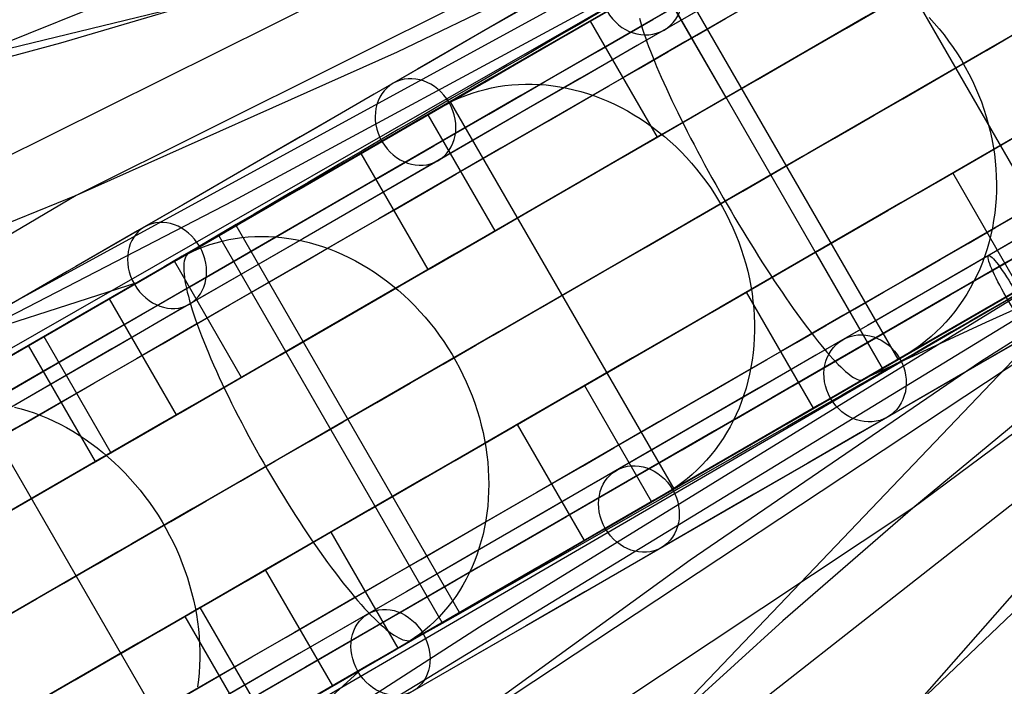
# Model space of a CAD drawing. Extents: x -3378 to 3007, y -425 to 173.
# Tile 105 of 256: x -2021 to -1954, y -18 to 26. Entities that reach past the tile are written whole.
import ezdxf

# ---------------------------------------------------------------- set-up
doc = ezdxf.new("R2010")
doc.units = 0
doc.layers.add('PREDEFINITO', color=7, linetype='CONTINUOUS')

msp = doc.modelspace()

# ---------------------------------------------------------------- linework, layer by layer
at = {"layer": 'PREDEFINITO'}
for p, q in [((-1911.87, 66.987, 2117.486), (-2081.539, -30.226, 1660.662)), ((-1911.871, 66.987, 2250.984), (-2048.04, -7.289, 1880.76)), ((-1911.873, 66.988, 2384.19), (-2016.78, 14.64, 2102.221)), ((-1951.793, 52.95, 2547.36), (-2029.095, 21.841, 2346.316)), ((-1896.872, 41.01, 2117.486), (-2065.895, -57.322, 1660.662)), ((-1896.872, 41.009, 2250.984), (-2029.282, -39.779, 1880.76)), ((-1896.872, 41.007, 2384.19), (-1994.661, -23.672, 2102.221)), ((-1896.875, 41.005, 2783.923), (-1960.653, -19.822, 2569.715)), ((-1896.874, 41.006, 2517.47), (-1960.594, -6.343, 2324.95)), ((-1958.843, 39.862, 1836.933), (-2006.214, 14.278, 1860.709)), ((-2056.237, 16.005, 2831.985), (-1959.24, 39.63, 3036.681)), ((-1899.238, 39.641, 2052.237), (-1956.073, 3.474, 2081.806)), ((-1950.218, 10.208, 1844.451), (-1965.218, 36.189, 1844.451)), ((-1984.739, 35.478, 2324.95), (-2060.936, -2.38, 2122.324)), ((-1973.977, 34.485, 2081.806), (-1995.237, 24.272, 2092.054)), ((-1996.412, 18.191, 3030.798), (-1975.487, 30.268, 3034.424)), ((-1976.123, 29.897, 1791.903), (-1982.335, 26.314, 1777.461)), ((-1961.59, 3.643, 3023.202), (-1976.59, 29.623, 3023.202)), ((-1973.141, 21.222, 1773.864), (-1977.641, 29.016, 1773.864)), ((-1962.639, 3.036, 1810.706), (-1977.639, 29.017, 1810.706)), ((-2006.684, 28.159, 2335.684), (-2017.825, 24.873, 2341.023)), ((-1978.962, 26.538, 3049.465), (-1978.9, 26.305, 3049.923)), ((-1959.517, 26.594, 1761.573), (-1959.17, 26.214, 1761.516)), ((-1982.335, 26.314, 1777.461), (-1988.816, 22.575, 1763.177)), ((-1982.271, 26.343, 1776.59), (-1977.771, 18.549, 1776.59)), ((-1978.9, 26.305, 3049.923), (-1978.829, 26.059, 3050.373)), ((-1978.829, 26.059, 3050.373), (-1978.749, 25.801, 3050.814)), ((-1978.749, 25.801, 3050.814), (-1978.661, 25.529, 3051.247)), ((-1959.17, 26.214, 1761.516), (-1958.835, 25.822, 1761.467)), ((-1958.835, 25.822, 1761.467), (-1958.511, 25.42, 1761.426)), ((-1991.637, 20.936, 1777.419), (-1983.944, 25.377, 1772.826)), ((-1978.661, 25.529, 3051.247), (-1978.564, 25.245, 3051.669)), ((-1978.564, 25.245, 3051.669), (-1978.458, 24.95, 3052.081)), ((-1958.511, 25.42, 1761.426), (-1958.2, 25.008, 1761.394)), ((-2017.825, 24.873, 2341.023), (-2029.095, 21.841, 2346.316)), ((-1978.458, 24.95, 3052.081), (-1978.345, 24.643, 3052.482)), ((-1978.345, 24.643, 3052.482), (-1978.223, 24.325, 3052.872)), ((-1958.2, 25.008, 1761.394), (-1957.902, 24.585, 1761.369)), ((-1957.902, 24.585, 1761.369), (-1957.616, 24.154, 1761.353)), ((-1995.237, 24.272, 2092.054), (-2016.78, 14.64, 2102.221)), ((-1978.223, 24.325, 3052.872), (-1978.092, 23.996, 3053.25)), ((-1978.092, 23.996, 3053.25), (-1977.954, 23.656, 3053.616)), ((-1957.616, 24.154, 1761.353), (-1957.343, 23.714, 1761.345)), ((-1977.954, 23.656, 3053.616), (-1977.808, 23.307, 3053.969)), ((-1977.808, 23.307, 3053.969), (-1977.655, 22.948, 3054.309)), ((-1957.343, 23.714, 1761.345), (-1957.084, 23.265, 1761.345)), ((-1957.084, 23.265, 1761.345), (-1956.839, 22.809, 1761.353)), ((-1988.816, 22.575, 1763.177), (-1995.564, 18.681, 1749.056)), ((-1977.655, 22.948, 3054.309), (-1977.494, 22.58, 3054.636)), ((-1977.494, 22.58, 3054.636), (-1977.326, 22.203, 3054.949)), ((-1956.839, 22.809, 1761.353), (-1956.608, 22.346, 1761.369)), ((-1989.328, 21.765, 1732.852), (-1988.888, 21.867, 1732.6)), ((-1988.888, 21.867, 1732.6), (-1988.442, 21.951, 1732.35)), ((-1988.442, 21.951, 1732.35), (-1987.992, 22.018, 1732.104)), ((-1987.992, 22.018, 1732.104), (-1987.538, 22.068, 1731.86)), ((-1987.538, 22.068, 1731.86), (-1987.08, 22.101, 1731.619)), ((-1987.08, 22.101, 1731.619), (-1986.62, 22.117, 1731.382)), ((-1986.62, 22.117, 1731.382), (-1986.158, 22.115, 1731.149)), ((-1986.158, 22.115, 1731.149), (-1985.694, 22.096, 1730.92)), ((-1985.694, 22.096, 1730.92), (-1985.228, 22.06, 1730.696)), ((-1985.228, 22.06, 1730.696), (-1984.763, 22.006, 1730.476)), ((-1984.763, 22.006, 1730.476), (-1984.297, 21.936, 1730.261)), ((-1984.297, 21.936, 1730.261), (-1983.831, 21.848, 1730.052)), ((-1983.831, 21.848, 1730.052), (-1983.367, 21.743, 1729.848)), ((-1977.326, 22.203, 3054.949), (-1977.151, 21.818, 3055.247)), ((-1977.151, 21.818, 3055.247), (-1976.969, 21.425, 3055.531)), ((-1956.608, 22.346, 1761.369), (-1956.392, 21.876, 1761.394)), ((-1956.392, 21.876, 1761.394), (-1956.191, 21.4, 1761.426)), ((-1991.44, 21.008, 1734.139), (-1991.032, 21.192, 1733.879)), ((-1991.032, 21.192, 1733.879), (-1990.616, 21.36, 1733.621)), ((-1990.616, 21.36, 1733.621), (-1990.193, 21.512, 1733.363)), ((-1990.193, 21.512, 1733.363), (-1989.764, 21.647, 1733.107)), ((-1989.764, 21.647, 1733.107), (-1989.328, 21.765, 1732.852)), ((-1983.367, 21.743, 1729.848), (-1982.904, 21.622, 1729.65)), ((-1982.904, 21.622, 1729.65), (-1982.444, 21.483, 1729.458)), ((-1982.444, 21.483, 1729.458), (-1981.986, 21.328, 1729.272)), ((-1981.986, 21.328, 1729.272), (-1981.532, 21.157, 1729.092)), ((-1981.532, 21.157, 1729.092), (-1981.081, 20.97, 1728.919)), ((-1977.771, 18.549, 1776.59), (-1973.141, 21.222, 1773.864)), ((-1976.969, 21.425, 3055.531), (-1976.781, 21.025, 3055.801)), ((-1956.191, 21.4, 1761.426), (-1956.004, 20.919, 1761.467)), ((-1995.224, 18.865, 1736.676), (-1992.232, 20.592, 1734.661)), ((-1992.232, 20.592, 1734.661), (-1991.84, 20.808, 1734.4)), ((-1991.84, 20.808, 1734.4), (-1991.44, 21.008, 1734.139)), ((-1976.637, -5.045, 1777.419), (-1991.637, 20.936, 1777.419)), ((-1981.081, 20.97, 1728.919), (-1980.635, 20.767, 1728.753)), ((-1980.635, 20.767, 1728.753), (-1980.193, 20.548, 1728.594)), ((-1980.193, 20.548, 1728.594), (-1979.757, 20.313, 1728.442)), ((-1976.781, 21.025, 3055.801), (-1976.586, 20.618, 3056.055)), ((-1976.586, 20.618, 3056.055), (-1976.385, 20.204, 3056.293)), ((-1956.004, 20.919, 1761.467), (-1955.832, 20.433, 1761.516)), ((-1988.651, 12.268, 1740.812), (-1993.151, 20.062, 1740.812)), ((-1979.757, 20.313, 1728.442), (-1979.327, 20.064, 1728.297)), ((-1979.327, 20.064, 1728.297), (-1978.903, 19.799, 1728.161)), ((-1976.385, 20.204, 3056.293), (-1976.178, 19.785, 3056.516)), ((-1955.832, 20.433, 1761.516), (-1955.676, 19.942, 1761.573)), ((-1955.676, 19.942, 1761.573), (-1955.536, 19.448, 1761.638)), ((-1978.903, 19.799, 1728.161), (-1978.487, 19.52, 1728.031)), ((-1978.487, 19.52, 1728.031), (-1978.077, 19.227, 1727.91)), ((-1978.077, 19.227, 1727.91), (-1977.676, 18.92, 1727.797)), ((-1976.178, 19.785, 3056.516), (-1975.965, 19.36, 3056.722)), ((-1975.965, 19.36, 3056.722), (-1975.748, 18.931, 3056.912)), ((-1955.536, 19.448, 1761.638), (-1955.411, 18.951, 1761.711)), ((-1995.564, 18.681, 1749.056), (-2002.574, 14.634, 1735.109)), ((-1977.676, 18.92, 1727.797), (-1977.283, 18.6, 1727.692)), ((-1977.283, 18.6, 1727.692), (-1976.899, 18.266, 1727.595)), ((-1975.748, 18.931, 3056.912), (-1975.524, 18.497, 3057.086)), ((-1957.926, 16.15, 1809.967), (-1953.185, 18.887, 1807.51)), ((-1955.411, 18.951, 1761.711), (-1955.302, 18.451, 1761.791)), ((-2010.309, 10.159, 3027.937), (-1996.412, 18.191, 3030.798)), ((-1976.899, 18.266, 1727.595), (-1976.524, 17.92, 1727.507)), ((-1976.524, 17.92, 1727.507), (-1976.159, 17.561, 1727.427)), ((-1975.524, 18.497, 3057.086), (-1975.297, 18.059, 3057.243)), ((-1975.297, 18.059, 3057.243), (-1975.064, 17.618, 3057.383)), ((-1955.302, 18.451, 1761.791), (-1955.21, 17.949, 1761.879)), ((-1955.21, 17.949, 1761.879), (-1955.133, 17.446, 1761.975)), ((-1997.656, 17.46, 1743.802), (-1993.156, 9.666, 1743.802)), ((-1976.159, 17.561, 1727.427), (-1975.805, 17.191, 1727.356)), ((-1975.805, 17.191, 1727.356), (-1975.461, 16.809, 1727.294)), ((-1975.064, 17.618, 3057.383), (-1974.827, 17.174, 3057.505)), ((-1955.133, 17.446, 1761.975), (-1955.072, 16.942, 1762.078)), ((-1975.461, 16.809, 1727.294), (-1975.127, 16.416, 1727.24)), ((-1974.827, 17.174, 3057.505), (-1974.586, 16.728, 3057.611)), ((-1974.586, 16.728, 3057.611), (-1974.342, 16.281, 3057.699)), ((-1955.072, 16.942, 1762.078), (-1955.028, 16.438, 1762.189)), ((-2007.194, 11.954, 1744.736), (-1999.714, 16.273, 1739.699)), ((-1975.127, 16.416, 1727.24), (-1974.806, 16.013, 1727.195)), ((-1974.806, 16.013, 1727.195), (-1974.496, 15.599, 1727.159)), ((-1974.342, 16.281, 3057.699), (-1974.094, 15.832, 3057.77)), ((-1960.48, 4.275, 3034.424), (-1939.617, 16.342, 3037.237)), ((-1953.426, 8.356, 1809.967), (-1957.926, 16.15, 1809.967)), ((-1955.028, 16.438, 1762.189), (-1955.001, 15.935, 1762.307)), ((-1955.001, 15.935, 1762.307), (-1954.989, 15.433, 1762.431)), ((-1974.496, 15.599, 1727.159), (-1974.199, 15.176, 1727.132)), ((-1974.094, 15.832, 3057.77), (-1973.842, 15.382, 3057.823)), ((-1973.842, 15.382, 3057.823), (-1973.588, 14.932, 3057.858)), ((-1954.989, 15.433, 1762.431), (-1954.994, 14.932, 1762.563)), ((-2016.78, 14.64, 2102.221), (-2166.752, -73.547, 1699.823)), ((-2016.78, 14.64, 2102.221), (-2038.671, 5.715, 2112.306)), ((-2002.574, 14.634, 1735.109), (-2009.844, 10.436, 1721.339)), ((-1974.199, 15.176, 1727.132), (-1973.913, 14.744, 1727.114)), ((-1973.913, 14.744, 1727.114), (-1973.641, 14.304, 1727.105)), ((-1973.588, 14.932, 3057.858), (-1973.332, 14.483, 3057.876)), ((-1954.994, 14.932, 1762.563), (-1955.016, 14.433, 1762.701)), ((-2006.214, 14.278, 1860.709), (-2048.04, -7.289, 1880.76)), ((-1943.849, 13.892, 1836.933), (-1989.691, -14.341, 1860.709)), ((-1973.641, 14.304, 1727.105), (-1973.382, 13.855, 1727.105)), ((-1973.332, 14.483, 3057.876), (-1973.073, 14.034, 3057.876)), ((-1973.073, 14.034, 3057.876), (-1972.812, 13.587, 3057.858)), ((-1955.053, 13.938, 1762.847), (-1955.107, 13.445, 1762.998)), ((-1955.016, 14.433, 1762.701), (-1955.053, 13.938, 1762.847)), ((-2013.207, -58.525, 2831.985), (-1944.249, 13.664, 3036.681)), ((-1928.99, 13.454, 2547.36), (-1994.582, -37.938, 2346.316)), ((-1973.382, 13.855, 1727.105), (-1973.137, 13.4, 1727.114)), ((-1973.137, 13.4, 1727.114), (-1972.906, 12.937, 1727.132)), ((-1972.812, 13.587, 3057.858), (-1972.549, 13.142, 3057.823)), ((-1955.107, 13.445, 1762.998), (-1955.178, 12.957, 1763.156)), ((-2006.039, 12.62, 3017.73), (-2007.615, 11.711, 3027.562)), ((-1991.039, -13.36, 3017.73), (-2006.039, 12.62, 3017.73)), ((-1972.906, 12.937, 1727.132), (-1972.688, 12.468, 1727.159)), ((-1972.549, 13.142, 3057.823), (-1972.286, 12.7, 3057.77)), ((-1972.286, 12.7, 3057.77), (-1972.021, 12.261, 3057.699)), ((-1955.178, 12.957, 1763.156), (-1955.264, 12.474, 1763.319)), ((-1992.194, -14.027, 1744.736), (-2007.194, 11.954, 1744.736)), ((-1993.156, 9.666, 1743.802), (-1988.651, 12.268, 1740.812)), ((-1972.688, 12.468, 1727.159), (-1972.485, 11.993, 1727.195)), ((-1972.485, 11.993, 1727.195), (-1972.296, 11.512, 1727.24)), ((-1972.021, 12.261, 3057.699), (-1971.755, 11.825, 3057.611)), ((-1955.367, 11.995, 1763.489), (-1955.485, 11.523, 1763.664)), ((-1955.264, 12.474, 1763.319), (-1955.367, 11.995, 1763.489)), ((-2008.218, 11.198, 1700.728), (-2007.807, 11.343, 1700.448)), ((-2007.807, 11.343, 1700.448), (-2007.389, 11.471, 1700.17)), ((-2007.389, 11.471, 1700.17), (-2006.966, 11.582, 1699.893)), ((-2006.966, 11.582, 1699.893), (-2006.537, 11.677, 1699.62)), ((-2006.537, 11.677, 1699.62), (-2006.102, 11.755, 1699.348)), ((-2006.102, 11.755, 1699.348), (-2005.664, 11.816, 1699.08)), ((-2005.664, 11.816, 1699.08), (-2005.221, 11.859, 1698.815)), ((-2005.221, 11.859, 1698.815), (-2004.775, 11.886, 1698.554)), ((-2004.775, 11.886, 1698.554), (-2004.325, 11.895, 1698.296)), ((-2004.325, 11.895, 1698.296), (-2003.874, 11.887, 1698.043)), ((-2003.874, 11.887, 1698.043), (-2003.42, 11.862, 1697.795)), ((-2003.42, 11.862, 1697.795), (-2002.965, 11.82, 1697.551)), ((-2002.965, 11.82, 1697.551), (-2002.509, 11.76, 1697.312)), ((-2002.509, 11.76, 1697.312), (-2002.053, 11.684, 1697.079)), ((-2002.053, 11.684, 1697.079), (-2001.598, 11.59, 1696.852)), ((-2001.598, 11.59, 1696.852), (-2001.143, 11.48, 1696.63)), ((-2001.143, 11.48, 1696.63), (-2000.689, 11.353, 1696.415)), ((-2000.689, 11.353, 1696.415), (-2000.238, 11.21, 1696.206)), ((-1972.296, 11.512, 1727.24), (-1972.123, 11.028, 1727.294)), ((-1971.755, 11.825, 3057.611), (-1971.489, 11.393, 3057.505)), ((-1971.489, 11.393, 3057.505), (-1971.223, 10.966, 3057.383)), ((-1955.485, 11.523, 1763.664), (-1955.62, 11.056, 1763.845)), ((-2009.786, 10.458, 1701.858), (-2009.406, 10.667, 1701.575)), ((-2009.395, 10.59, 3038.921), (-2009.445, 10.489, 3039.426)), ((-2009.406, 10.667, 1701.575), (-2009.018, 10.86, 1701.292)), ((-2009.336, 10.676, 3038.413), (-2009.395, 10.59, 3038.921)), ((-2009.268, 10.746, 3037.905), (-2009.336, 10.676, 3038.413)), ((-2009.191, 10.801, 3037.396), (-2009.268, 10.746, 3037.905)), ((-2008.561, 11.165, 3033.462), (-2009.191, 10.801, 3037.396)), ((-2009.018, 10.86, 1701.292), (-2008.621, 11.037, 1701.009)), ((-2008.621, 11.037, 1701.009), (-2008.218, 11.198, 1700.728)), ((-2000.238, 11.21, 1696.206), (-1999.789, 11.05, 1696.004)), ((-1999.789, 11.05, 1696.004), (-1999.342, 10.874, 1695.809)), ((-1999.342, 10.874, 1695.809), (-1998.9, 10.682, 1695.621)), ((-1998.9, 10.682, 1695.621), (-1998.461, 10.475, 1695.44)), ((-1972.123, 11.028, 1727.294), (-1971.964, 10.539, 1727.356)), ((-1971.771, 8.157, 1776.59), (-1967.141, 10.83, 1773.864)), ((-1971.223, 10.966, 3057.383), (-1970.958, 10.544, 3057.243)), ((-1967.141, 10.83, 1773.864), (-1962.641, 3.035, 1773.864)), ((-1955.77, 10.597, 1764.031), (-1955.935, 10.145, 1764.222)), ((-1955.62, 11.056, 1763.845), (-1955.77, 10.597, 1764.031)), ((-1949.521, 10.614, 1821.233), (-1955.183, 7.341, 1806.496)), ((-2024.124, 2.178, 3024.732), (-2010.309, 10.159, 3027.937)), ((-2009.844, 10.436, 1721.339), (-2017.37, 6.089, 1707.754)), ((-2012.685, 8.784, 1704.047), (-2009.786, 10.458, 1701.858)), ((-2005.686, 2.432, 1708.494), (-2010.186, 10.226, 1708.494)), ((-2009.551, 9.936, 3041.418), (-2009.555, 9.762, 3041.905)), ((-2009.539, 10.097, 3040.926), (-2009.551, 9.936, 3041.418)), ((-2009.517, 10.242, 3040.429), (-2009.539, 10.097, 3040.926)), ((-2009.486, 10.373, 3039.929), (-2009.517, 10.242, 3040.429)), ((-2009.445, 10.489, 3039.426), (-2009.486, 10.373, 3039.929)), ((-1998.461, 10.475, 1695.44), (-1998.027, 10.251, 1695.268)), ((-1998.027, 10.251, 1695.268), (-1997.598, 10.013, 1695.103)), ((-1997.598, 10.013, 1695.103), (-1997.174, 9.759, 1694.946)), ((-1971.964, 10.539, 1727.356), (-1971.821, 10.046, 1727.427)), ((-1971.821, 10.046, 1727.427), (-1971.692, 9.551, 1727.507)), ((-1970.958, 10.544, 3057.243), (-1970.693, 10.128, 3057.086)), ((-1970.693, 10.128, 3057.086), (-1970.428, 9.718, 3056.912)), ((-1955.935, 10.145, 1764.222), (-1956.116, 9.701, 1764.418)), ((-2009.555, 9.762, 3041.905), (-2009.549, 9.573, 3042.387)), ((-2009.549, 9.573, 3042.387), (-2009.533, 9.369, 3042.863)), ((-2009.533, 9.369, 3042.863), (-2009.508, 9.153, 3043.333)), ((-1997.174, 9.759, 1694.946), (-1996.757, 9.491, 1694.797)), ((-1996.757, 9.491, 1694.797), (-1996.346, 9.209, 1694.657)), ((-1971.692, 9.551, 1727.507), (-1971.58, 9.053, 1727.595)), ((-1970.428, 9.718, 3056.912), (-1970.165, 9.315, 3056.722)), ((-1970.165, 9.315, 3056.722), (-1969.904, 8.918, 3056.516)), ((-1956.312, 9.265, 1764.618), (-1956.523, 8.839, 1764.823)), ((-1956.116, 9.701, 1764.418), (-1956.312, 9.265, 1764.618)), ((-1955.683, 6.132, 3029.897), (-1947.796, 9.735, 3026.041)), ((-2091.555, -16.541, 2852.095), (-2012.625, 8.821, 3027.425)), ((-2009.508, 9.153, 3043.333), (-2009.474, 8.922, 3043.795)), ((-2009.474, 8.922, 3043.795), (-2009.431, 8.679, 3044.25)), ((-2009.431, 8.679, 3044.25), (-2009.378, 8.422, 3044.697)), ((-1996.346, 9.209, 1694.657), (-1995.943, 8.913, 1694.525)), ((-1995.943, 8.913, 1694.525), (-1995.547, 8.603, 1694.402)), ((-1995.547, 8.603, 1694.402), (-1995.158, 8.279, 1694.288)), ((-1971.58, 9.053, 1727.595), (-1971.483, 8.554, 1727.692)), ((-1969.904, 8.918, 3056.516), (-1969.644, 8.529, 3056.293)), ((-1956.523, 8.839, 1764.823), (-1956.748, 8.422, 1765.031)), ((-2009.378, 8.422, 3044.697), (-2009.316, 8.153, 3045.135)), ((-2009.316, 8.153, 3045.135), (-2009.245, 7.871, 3045.564)), ((-1995.158, 8.279, 1694.288), (-1994.779, 7.943, 1694.183)), ((-1994.779, 7.943, 1694.183), (-1994.408, 7.595, 1694.087)), ((-1967.271, 0.363, 1776.59), (-1971.771, 8.157, 1776.59)), ((-1971.483, 8.554, 1727.692), (-1971.402, 8.053, 1727.797)), ((-1971.402, 8.053, 1727.797), (-1971.337, 7.552, 1727.91)), ((-1969.644, 8.529, 3056.293), (-1969.387, 8.149, 3056.055)), ((-1969.387, 8.149, 3056.055), (-1969.132, 7.776, 3055.801)), ((-1956.987, 8.015, 1765.244), (-1957.241, 7.619, 1765.46)), ((-1956.748, 8.422, 1765.031), (-1956.987, 8.015, 1765.244)), ((-2014.556, 7.703, 1711.742), (-2010.056, -0.091, 1711.742)), ((-2009.245, 7.871, 3045.564), (-2009.165, 7.578, 3045.983)), ((-2009.165, 7.578, 3045.983), (-2009.076, 7.273, 3046.392)), ((-2009.076, 7.273, 3046.392), (-2008.979, 6.956, 3046.79)), ((-1994.408, 7.595, 1694.087), (-1994.047, 7.234, 1694.001)), ((-1971.337, 7.552, 1727.91), (-1971.288, 7.051, 1728.031)), ((-1969.132, 7.776, 3055.801), (-1968.879, 7.413, 3055.531)), ((-1968.879, 7.413, 3055.531), (-1968.63, 7.059, 3055.247)), ((-1954.757, 7.587, 1806.566), (-1962.639, 3.036, 1810.706)), ((-1955.183, 7.341, 1806.496), (-1961.119, 3.91, 1791.903)), ((-1957.241, 7.619, 1765.46), (-1957.508, 7.233, 1765.679)), ((-2008.979, 6.956, 3046.79), (-2008.872, 6.629, 3047.177)), ((-2008.872, 6.629, 3047.177), (-2008.758, 6.291, 3047.552)), ((-1994.047, 7.234, 1694.001), (-1993.695, 6.861, 1693.923)), ((-1993.695, 6.861, 1693.923), (-1993.354, 6.478, 1693.855)), ((-1971.288, 7.051, 1728.031), (-1971.254, 6.551, 1728.161)), ((-1968.63, 7.059, 3055.247), (-1968.384, 6.715, 3054.949)), ((-1968.384, 6.715, 3054.949), (-1968.142, 6.381, 3054.636)), ((-1957.789, 6.859, 1765.901), (-1958.082, 6.497, 1766.127)), ((-1957.508, 7.233, 1765.679), (-1957.789, 6.859, 1765.901)), ((-2017.37, 6.089, 1707.754), (-2025.148, 1.595, 1694.359)), ((-2024.283, 2.088, 1712.802), (-2017.035, 6.272, 1707.33)), ((-2008.758, 6.291, 3047.552), (-2008.634, 5.943, 3047.915)), ((-1993.354, 6.478, 1693.855), (-1993.024, 6.084, 1693.797)), ((-1993.024, 6.084, 1693.797), (-1992.704, 5.679, 1693.749)), ((-1971.254, 6.551, 1728.161), (-1971.237, 6.052, 1728.297)), ((-1971.237, 6.052, 1728.297), (-1971.236, 5.554, 1728.442)), ((-1968.142, 6.381, 3054.636), (-1967.903, 6.058, 3054.309)), ((-1967.903, 6.058, 3054.309), (-1967.669, 5.745, 3053.969)), ((-1963.568, 2.49, 3033.94), (-1955.683, 6.132, 3029.897)), ((-1958.389, 6.147, 1766.354), (-1958.708, 5.81, 1766.584)), ((-1958.082, 6.497, 1766.127), (-1958.389, 6.147, 1766.354)), ((-2008.634, 5.943, 3047.915), (-2008.503, 5.585, 3048.265)), ((-2008.503, 5.585, 3048.265), (-2008.363, 5.219, 3048.603)), ((-1992.704, 5.679, 1693.749), (-1992.396, 5.265, 1693.71)), ((-1971.236, 5.554, 1728.442), (-1971.251, 5.06, 1728.594)), ((-1967.669, 5.745, 3053.969), (-1967.44, 5.444, 3053.616)), ((-1967.44, 5.444, 3053.616), (-1967.215, 5.155, 3053.25)), ((-1959.038, 5.486, 1766.816), (-1959.381, 5.175, 1767.05)), ((-1958.708, 5.81, 1766.584), (-1959.038, 5.486, 1766.816)), ((-2018.945, 5.169, 3025.02), (-2014.445, -2.625, 3025.02)), ((-2008.363, 5.219, 3048.603), (-2008.215, 4.843, 3048.927)), ((-2008.215, 4.843, 3048.927), (-2008.06, 4.459, 3049.238)), ((-1992.396, 5.265, 1693.71), (-1992.1, 4.841, 1693.68)), ((-1992.1, 4.841, 1693.68), (-1991.815, 4.409, 1693.661)), ((-1971.251, 5.06, 1728.594), (-1971.282, 4.568, 1728.753)), ((-1967.215, 5.155, 3053.25), (-1966.995, 4.878, 3052.872)), ((-1966.995, 4.878, 3052.872), (-1966.78, 4.613, 3052.482)), ((-1959.734, 4.879, 1767.285), (-1960.098, 4.596, 1767.521)), ((-1959.381, 5.175, 1767.05), (-1959.734, 4.879, 1767.285)), ((-2015.482, -3.223, 3030.9), (-2019.982, 4.571, 3030.9)), ((-2008.06, 4.459, 3049.238), (-2007.897, 4.067, 3049.534)), ((-2007.897, 4.067, 3049.534), (-2007.727, 3.667, 3049.816)), ((-1991.815, 4.409, 1693.661), (-1991.544, 3.968, 1693.651)), ((-1991.544, 3.968, 1693.651), (-1991.285, 3.52, 1693.651)), ((-1981.401, -7.808, 3030.798), (-1960.48, 4.275, 3034.424)), ((-1971.329, 4.08, 1728.919), (-1971.392, 3.596, 1729.092)), ((-1971.282, 4.568, 1728.753), (-1971.329, 4.08, 1728.919)), ((-1966.78, 4.613, 3052.482), (-1966.571, 4.361, 3052.081)), ((-1966.571, 4.361, 3052.081), (-1966.368, 4.122, 3051.669)), ((-1966.368, 4.122, 3051.669), (-1966.171, 3.896, 3051.247)), ((-1960.857, 4.076, 1767.995), (-1961.251, 3.838, 1768.233)), ((-1960.473, 4.329, 1767.758), (-1960.857, 4.076, 1767.995)), ((-1960.098, 4.596, 1767.521), (-1960.473, 4.329, 1767.758)), ((-2007.727, 3.667, 3049.816), (-2007.549, 3.261, 3050.084)), ((-1991.285, 3.52, 1693.651), (-1991.039, 3.064, 1693.661)), ((-1956.073, 3.474, 2081.806), (-1975.547, -9.831, 2092.054)), ((-1971.392, 3.596, 1729.092), (-1971.471, 3.116, 1729.272)), ((-1961.119, 3.91, 1791.903), (-1967.328, 0.321, 1777.461)), ((-1966.171, 3.896, 3051.247), (-1965.98, 3.684, 3050.814)), ((-1965.98, 3.684, 3050.814), (-1965.796, 3.485, 3050.373)), ((-1965.796, 3.485, 3050.373), (-1965.618, 3.301, 3049.923)), ((-1961.251, 3.838, 1768.233), (-1964.328, 2.061, 1770.07)), ((-1962.765, 2.964, 3033.108), (-1961.59, 3.643, 3023.202)), ((-2007.549, 3.261, 3050.084), (-2007.364, 2.848, 3050.336)), ((-2007.364, 2.848, 3050.336), (-2007.173, 2.429, 3050.572)), ((-1991.039, 3.064, 1693.661), (-1990.807, 2.602, 1693.68)), ((-1971.471, 3.116, 1729.272), (-1971.566, 2.643, 1729.458)), ((-1965.618, 3.301, 3049.923), (-1965.447, 3.131, 3049.465)), ((-1965.447, 3.131, 3049.465), (-1965.284, 2.975, 3048.999)), ((-1965.284, 2.975, 3048.999), (-1965.128, 2.834, 3048.526)), ((-1965.128, 2.834, 3048.526), (-1964.979, 2.708, 3048.046)), ((-1964.979, 2.708, 3048.046), (-1964.838, 2.597, 3047.56)), ((-2009.283, -23.893, 1712.802), (-2024.283, 2.088, 1712.802)), ((-2010.056, -0.091, 1711.742), (-2005.686, 2.432, 1708.494)), ((-2007.173, 2.429, 3050.572), (-2006.975, 2.004, 3050.793)), ((-2006.975, 2.004, 3050.793), (-2006.771, 1.575, 3050.998)), ((-1990.807, 2.602, 1693.68), (-1990.588, 2.133, 1693.71)), ((-1990.588, 2.133, 1693.71), (-1990.383, 1.659, 1693.749)), ((-1971.677, 2.175, 1729.65), (-1971.803, 1.713, 1729.848)), ((-1971.566, 2.643, 1729.458), (-1971.677, 2.175, 1729.65)), ((-1964.838, 2.597, 3047.56), (-1964.705, 2.5, 3047.069)), ((-1964.705, 2.5, 3047.069), (-1964.58, 2.42, 3046.573)), ((-1964.58, 2.42, 3046.573), (-1964.463, 2.354, 3046.073)), ((-1964.463, 2.354, 3046.073), (-1964.354, 2.304, 3045.569)), ((-1964.354, 2.304, 3045.569), (-1964.254, 2.269, 3045.062)), ((-1964.254, 2.269, 3045.062), (-1964.162, 2.25, 3044.553)), ((-1964.162, 2.25, 3044.553), (-1964.079, 2.246, 3044.042)), ((-1964.079, 2.246, 3044.042), (-1964.005, 2.258, 3043.53)), ((-1964.005, 2.258, 3043.53), (-1963.94, 2.286, 3043.017)), ((-1963.94, 2.286, 3043.017), (-1963.47, 2.557, 3039.054)), ((-2006.771, 1.575, 3050.998), (-2006.561, 1.141, 3051.187)), ((-1990.383, 1.659, 1693.749), (-1990.193, 1.18, 1693.797)), ((-1987.156, -0.726, 1743.802), (-1982.651, 1.875, 1740.812)), ((-1982.651, 1.875, 1740.812), (-1978.151, -5.919, 1740.812)), ((-1971.803, 1.713, 1729.848), (-1971.944, 1.259, 1730.052)), ((-2006.561, 1.141, 3051.187), (-2006.345, 0.703, 3051.359)), ((-2006.345, 0.703, 3051.359), (-2006.123, 0.262, 3051.515)), ((-1990.193, 1.18, 1693.797), (-1990.016, 0.697, 1693.855)), ((-1990.016, 0.697, 1693.855), (-1989.855, 0.209, 1693.923)), ((-1972.101, 0.812, 1730.261), (-1972.273, 0.373, 1730.476)), ((-1971.944, 1.259, 1730.052), (-1972.101, 0.812, 1730.261)), ((-1951.699, 1.024, 2319.592), (-1960.594, -6.343, 2324.95)), ((-2020.917, 0.436, 1664.571), (-2020.472, 0.32, 1664.333)), ((-2020.472, 0.32, 1664.333), (-2020.029, 0.188, 1664.101)), ((-2020.029, 0.188, 1664.101), (-2019.587, 0.039, 1663.876)), ((-2019.587, 0.039, 1663.876), (-2019.147, -0.126, 1663.658)), ((-2006.123, 0.262, 3051.515), (-2005.896, -0.183, 3051.654)), ((-1989.855, 0.209, 1693.923), (-1989.708, -0.281, 1694.001)), ((-1967.328, 0.321, 1777.461), (-1973.807, -3.422, 1763.177)), ((-1972.273, 0.373, 1730.476), (-1972.459, -0.057, 1730.696)), ((-2019.147, -0.126, 1663.658), (-2018.71, -0.308, 1663.448)), ((-2018.71, -0.308, 1663.448), (-2018.276, -0.505, 1663.245)), ((-2018.276, -0.505, 1663.245), (-2017.845, -0.717, 1663.051)), ((-2005.896, -0.183, 3051.654), (-2005.665, -0.629, 3051.776)), ((-2005.665, -0.629, 3051.776), (-2005.428, -1.078, 3051.88)), ((-1989.708, -0.281, 1694.001), (-1989.576, -0.774, 1694.087)), ((-1968.944, -0.604, 1772.826), (-1976.637, -5.045, 1777.419)), ((-1972.66, -0.478, 1730.92), (-1972.876, -0.89, 1731.149)), ((-1972.459, -0.057, 1730.696), (-1972.66, -0.478, 1730.92)), ((-2017.845, -0.717, 1663.051), (-2017.419, -0.945, 1662.865)), ((-2017.419, -0.945, 1662.865), (-2016.998, -1.188, 1662.687)), ((-2016.998, -1.188, 1662.687), (-2016.582, -1.445, 1662.518)), ((-2005.428, -1.078, 3051.88), (-2005.187, -1.528, 3051.968)), ((-1989.576, -0.774, 1694.087), (-1989.46, -1.27, 1694.183)), ((-1989.46, -1.27, 1694.183), (-1989.358, -1.767, 1694.288)), ((-1982.656, -8.52, 1743.802), (-1987.156, -0.726, 1743.802)), ((-1973.106, -1.291, 1731.382), (-1973.349, -1.682, 1731.619)), ((-1972.876, -0.89, 1731.149), (-1973.106, -1.291, 1731.382)), ((-2016.582, -1.445, 1662.518), (-2016.171, -1.717, 1662.358)), ((-2016.171, -1.717, 1662.358), (-2015.767, -2.003, 1662.207)), ((-2005.187, -1.528, 3051.968), (-2004.942, -1.979, 3052.038)), ((-2004.942, -1.979, 3052.038), (-2004.693, -2.429, 3052.09)), ((-1989.358, -1.767, 1694.288), (-1989.272, -2.264, 1694.402)), ((-1973.349, -1.682, 1731.619), (-1973.606, -2.061, 1731.86)), ((-2015.767, -2.003, 1662.207), (-2015.369, -2.303, 1662.065)), ((-2014.445, -2.625, 3025.02), (-2015.482, -3.223, 3030.9)), ((-2015.369, -2.303, 1662.065), (-2014.979, -2.617, 1661.933)), ((-2014.979, -2.617, 1661.933), (-2014.596, -2.943, 1661.81)), ((-2004.693, -2.429, 3052.09), (-2004.44, -2.88, 3052.126)), ((-1989.272, -2.264, 1694.402), (-1989.202, -2.762, 1694.525)), ((-1973.877, -2.43, 1732.104), (-1974.16, -2.786, 1732.35)), ((-1973.606, -2.061, 1731.86), (-1973.877, -2.43, 1732.104)), ((-2014.596, -2.943, 1661.81), (-2014.221, -3.282, 1661.697)), ((-2014.221, -3.282, 1661.697), (-2013.855, -3.633, 1661.593)), ((-2004.44, -2.88, 3052.126), (-2004.184, -3.33, 3052.143)), ((-1989.202, -2.762, 1694.525), (-1989.147, -3.26, 1694.657)), ((-1989.147, -3.26, 1694.657), (-1989.108, -3.757, 1694.797)), ((-1974.456, -3.13, 1732.6), (-1974.764, -3.461, 1732.852)), ((-1974.16, -2.786, 1732.35), (-1974.456, -3.13, 1732.6)), ((-2013.855, -3.633, 1661.593), (-2013.498, -3.996, 1661.5)), ((-2004.184, -3.33, 3052.143), (-2003.925, -3.778, 3052.143)), ((-2003.925, -3.778, 3052.143), (-2003.664, -4.225, 3052.126)), ((-1989.108, -3.757, 1694.797), (-1989.085, -4.252, 1694.946)), ((-1973.807, -3.422, 1763.177), (-1980.553, -7.319, 1749.056)), ((-1975.084, -3.778, 1733.107), (-1975.416, -4.083, 1733.363)), ((-1974.764, -3.461, 1732.852), (-1975.084, -3.778, 1733.107)), ((-2013.498, -3.996, 1661.5), (-2013.15, -4.371, 1661.417)), ((-2013.15, -4.371, 1661.417), (-2012.812, -4.756, 1661.344)), ((-2003.664, -4.225, 3052.126), (-2003.4, -4.669, 3052.09)), ((-1989.085, -4.252, 1694.946), (-1989.077, -4.746, 1695.103)), ((-1975.759, -4.373, 1733.621), (-1976.112, -4.649, 1733.879)), ((-1975.416, -4.083, 1733.363), (-1975.759, -4.373, 1733.621)), ((-2012.812, -4.756, 1661.344), (-2012.484, -5.152, 1661.281)), ((-2012.484, -5.152, 1661.281), (-2012.167, -5.558, 1661.228)), ((-2003.4, -4.669, 3052.09), (-2003.134, -5.11, 3052.038)), ((-2003.134, -5.11, 3052.038), (-2002.866, -5.548, 3051.968)), ((-1989.085, -5.237, 1695.268), (-1989.109, -5.724, 1695.44)), ((-1989.077, -4.746, 1695.103), (-1989.085, -5.237, 1695.268)), ((-1976.849, -5.157, 1734.4), (-1977.232, -5.389, 1734.661)), ((-1976.476, -4.911, 1734.139), (-1976.849, -5.157, 1734.4)), ((-1976.112, -4.649, 1733.879), (-1976.476, -4.911, 1734.139)), ((-2012.167, -5.558, 1661.228), (-2011.86, -5.973, 1661.186)), ((-2002.866, -5.548, 3051.968), (-2002.597, -5.982, 3051.88)), ((-1989.109, -5.724, 1695.44), (-1989.148, -6.208, 1695.621)), ((-1977.232, -5.389, 1734.661), (-1980.224, -7.116, 1736.676)), ((-1960.594, -6.343, 2324.95), (-2031.478, -53.402, 2122.324)), ((-2011.86, -5.973, 1661.186), (-2011.565, -6.397, 1661.155)), ((-2011.565, -6.397, 1661.155), (-2011.282, -6.83, 1661.134)), ((-2002.597, -5.982, 3051.88), (-2002.327, -6.411, 3051.776)), ((-2002.327, -6.411, 3051.776), (-2002.056, -6.835, 3051.654)), ((-1989.148, -6.208, 1695.621), (-1989.203, -6.687, 1695.809)), ((-1960.594, -6.343, 2324.95), (-1969.33, -13.909, 2330.32)), ((-2011.282, -6.83, 1661.134), (-2011.011, -7.271, 1661.123)), ((-2011.011, -7.271, 1661.123), (-2010.752, -7.72, 1661.123)), ((-2002.056, -6.835, 3051.654), (-2001.784, -7.253, 3051.515)), ((-2001.784, -7.253, 3051.515), (-2001.513, -7.666, 3051.359)), ((-1989.274, -7.162, 1696.004), (-1989.36, -7.631, 1696.206)), ((-1989.203, -6.687, 1695.809), (-1989.274, -7.162, 1696.004)), ((-2010.752, -7.72, 1661.123), (-2010.506, -8.175, 1661.134)), ((-2001.513, -7.666, 3051.359), (-2001.242, -8.072, 3051.187)), ((-1995.306, -15.828, 3027.937), (-1981.401, -7.808, 3030.798)), ((-1989.36, -7.631, 1696.206), (-1989.462, -8.093, 1696.415)), ((-1980.553, -7.319, 1749.056), (-1987.563, -11.366, 1735.109)), ((-2010.506, -8.175, 1661.134), (-2010.272, -8.637, 1661.155)), ((-2004.056, -10.483, 1711.742), (-1999.686, -7.96, 1708.494)), ((-2001.242, -8.072, 3051.187), (-2000.971, -8.471, 3050.998)), ((-2000.971, -8.471, 3050.998), (-2000.701, -8.863, 3050.793)), ((-1999.686, -7.96, 1708.494), (-1995.186, -15.754, 1708.494)), ((-1989.579, -8.55, 1696.63), (-1989.711, -8.999, 1696.852)), ((-1989.462, -8.093, 1696.415), (-1989.579, -8.55, 1696.63)), ((-2010.272, -8.637, 1661.155), (-2010.052, -9.105, 1661.186)), ((-2010.052, -9.105, 1661.186), (-2009.846, -9.578, 1661.228)), ((-2000.701, -8.863, 3050.793), (-2000.433, -9.246, 3050.572)), ((-2000.433, -9.246, 3050.572), (-2000.165, -9.621, 3050.336)), ((-1989.711, -8.999, 1696.852), (-1989.858, -9.44, 1697.079)), ((-2009.846, -9.578, 1661.228), (-2009.653, -10.055, 1661.281)), ((-2000.165, -9.621, 3050.336), (-1999.9, -9.988, 3050.084)), ((-1975.547, -9.831, 2092.054), (-1994.661, -23.672, 2102.221)), ((-1984.714, -9.708, 1739.699), (-1992.194, -14.027, 1744.736)), ((-1990.019, -9.873, 1697.312), (-1990.196, -10.297, 1697.551)), ((-1989.858, -9.44, 1697.079), (-1990.019, -9.873, 1697.312)), ((-2009.653, -10.055, 1661.281), (-2009.474, -10.537, 1661.344)), ((-2009.474, -10.537, 1661.344), (-2009.309, -11.023, 1661.417)), ((-1999.556, -18.277, 1711.742), (-2004.056, -10.483, 1711.742)), ((-1999.9, -9.988, 3050.084), (-1999.637, -10.345, 3049.816)), ((-1999.637, -10.345, 3049.816), (-1999.376, -10.692, 3049.534)), ((-1990.196, -10.297, 1697.551), (-1990.387, -10.713, 1697.795)), ((-2009.309, -11.023, 1661.417), (-2009.159, -11.511, 1661.5)), ((-1999.376, -10.692, 3049.534), (-1999.118, -11.029, 3049.238)), ((-1999.118, -11.029, 3049.238), (-1998.863, -11.356, 3048.927)), ((-1990.592, -11.118, 1698.043), (-1990.811, -11.513, 1698.296)), ((-1990.387, -10.713, 1697.795), (-1990.592, -11.118, 1698.043)), ((-1952.972, -11.084, 2564.296), (-1960.653, -19.822, 2569.715)), ((-2009.159, -11.511, 1661.5), (-2009.023, -12.002, 1661.593)), ((-1998.863, -11.356, 3048.927), (-1998.611, -11.672, 3048.603)), ((-1998.611, -11.672, 3048.603), (-1998.364, -11.976, 3048.265)), ((-1987.563, -11.366, 1735.109), (-1994.833, -15.563, 1721.339)), ((-1991.043, -11.897, 1698.554), (-1991.289, -12.271, 1698.815)), ((-1990.811, -11.513, 1698.296), (-1991.043, -11.897, 1698.554)), ((-2009.023, -12.002, 1661.593), (-2008.902, -12.495, 1661.697)), ((-2008.902, -12.495, 1661.697), (-2008.796, -12.989, 1661.81)), ((-1998.364, -11.976, 3048.265), (-1998.12, -12.269, 3047.915)), ((-1998.12, -12.269, 3047.915), (-1997.88, -12.55, 3047.552)), ((-1997.88, -12.55, 3047.552), (-1997.645, -12.818, 3047.177)), ((-1991.289, -12.271, 1698.815), (-1991.549, -12.632, 1699.08)), ((-2008.445, -13.017, 3025.02), (-2009.482, -13.616, 3030.9)), ((-2008.796, -12.989, 1661.81), (-2008.705, -13.484, 1661.933)), ((-2003.945, -20.811, 3025.02), (-2008.445, -13.017, 3025.02)), ((-1997.645, -12.818, 3047.177), (-1997.414, -13.074, 3046.79)), ((-1997.414, -13.074, 3046.79), (-1997.189, -13.316, 3046.392)), ((-1991.821, -12.982, 1699.348), (-1992.105, -13.319, 1699.62)), ((-1991.549, -12.632, 1699.08), (-1991.821, -12.982, 1699.348)), ((-2009.482, -13.616, 3030.9), (-2004.982, -21.41, 3030.9)), ((-2008.705, -13.484, 1661.933), (-2008.629, -13.978, 1662.065)), ((-1997.189, -13.316, 3046.392), (-1996.969, -13.546, 3045.983)), ((-1996.969, -13.546, 3045.983), (-1996.755, -13.762, 3045.564)), ((-1996.755, -13.762, 3045.564), (-1996.547, -13.964, 3045.135)), ((-1992.401, -13.643, 1699.893), (-1992.71, -13.954, 1700.17)), ((-1992.615, -14.27, 3027.562), (-1991.039, -13.36, 3017.73)), ((-1992.105, -13.319, 1699.62), (-1992.401, -13.643, 1699.893)), ((-1989.691, -14.341, 1860.709), (-2029.282, -39.779, 1880.76)), ((-2008.629, -13.978, 1662.065), (-2008.568, -14.473, 1662.207)), ((-2008.568, -14.473, 1662.207), (-2008.522, -14.966, 1662.358)), ((-1996.547, -13.964, 3045.135), (-1996.345, -14.152, 3044.697)), ((-1996.345, -14.152, 3044.697), (-1996.149, -14.326, 3044.25)), ((-1996.149, -14.326, 3044.25), (-1995.959, -14.486, 3043.795)), ((-1995.959, -14.486, 3043.795), (-1995.777, -14.63, 3043.333)), ((-1993.36, -14.535, 1700.728), (-1993.702, -14.805, 1701.009)), ((-1993.03, -14.252, 1700.448), (-1993.36, -14.535, 1700.728)), ((-1992.71, -13.954, 1700.17), (-1993.03, -14.252, 1700.448)), ((-1969.33, -13.909, 2330.32), (-1977.905, -21.688, 2335.684)), ((-2008.522, -14.966, 1662.358), (-2008.492, -15.457, 1662.518)), ((-1995.777, -14.63, 3043.333), (-1995.602, -14.76, 3042.863)), ((-1995.602, -14.76, 3042.863), (-1995.434, -14.875, 3042.387)), ((-1995.434, -14.875, 3042.387), (-1995.273, -14.975, 3041.905)), ((-1995.273, -14.975, 3041.905), (-1995.12, -15.06, 3041.418)), ((-1995.12, -15.06, 3041.418), (-1994.975, -15.129, 3040.926)), ((-1994.975, -15.129, 3040.926), (-1994.838, -15.183, 3040.429)), ((-1994.838, -15.183, 3040.429), (-1994.709, -15.221, 3039.929)), ((-1994.053, -15.059, 1701.292), (-1994.415, -15.299, 1701.575)), ((-1994.277, -15.219, 3037.905), (-1994.191, -15.18, 3037.396)), ((-1994.191, -15.18, 3037.396), (-1993.561, -14.816, 3033.462)), ((-1993.702, -14.805, 1701.009), (-1994.053, -15.059, 1701.292)), ((-2009.125, -23.8, 3024.732), (-1995.306, -15.828, 3027.937)), ((-2008.492, -15.457, 1662.518), (-2008.477, -15.946, 1662.687)), ((-1994.833, -15.563, 1721.339), (-2002.361, -19.907, 1707.754)), ((-1994.786, -15.523, 1701.858), (-1997.685, -17.197, 1704.047)), ((-1994.415, -15.299, 1701.575), (-1994.786, -15.523, 1701.858)), ((-1994.709, -15.221, 3039.929), (-1994.588, -15.244, 3039.426)), ((-1994.588, -15.244, 3039.426), (-1994.476, -15.251, 3038.921)), ((-1994.476, -15.251, 3038.921), (-1994.372, -15.243, 3038.413)), ((-1994.372, -15.243, 3038.413), (-1994.277, -15.219, 3037.905)), ((-2008.477, -16.433, 1662.865), (-2008.493, -16.916, 1663.051)), ((-2008.477, -15.946, 1662.687), (-2008.477, -16.433, 1662.865)), ((-2059.052, -72.839, 2852.095), (-1997.623, -17.164, 3027.425)), ((-2008.493, -16.916, 1663.051), (-2008.524, -17.395, 1663.245)), ((-2008.524, -17.395, 1663.245), (-2008.571, -17.869, 1663.448)), ((-2008.571, -17.869, 1663.448), (-2008.632, -18.338, 1663.658))]:
    msp.add_line(p, q, dxfattribs=at)
at = {"layer": 'PREDEFINITO', "extrusion": (-0.390354, -0.225371, -0.892655)}
msp.add_circle((-1013.949, 2318.891, -821.847), 3, dxfattribs=at)
at = {"layer": 'PREDEFINITO', "extrusion": (-0.428195, -0.247219, -0.869213)}
msp.add_circle((-1013.949, 2355.861, -668.807), 3, dxfattribs=at)
at = {"layer": 'PREDEFINITO', "extrusion": (-0.465213, -0.268591, -0.843466)}
msp.add_circle((-1013.949, 2385.36, -513.138), 3, dxfattribs=at)
at = {"layer": 'PREDEFINITO', "extrusion": (0.859593, 0.496286, 0.121651)}
msp.add_circle((983.949, 3221.252, -1306.06), 3, dxfattribs=at)
at = {"layer": 'PREDEFINITO', "extrusion": (0.390354, 0.225371, 0.892655)}
msp.add_circle((983.949, 2318.891, 821.847), 3, dxfattribs=at)
at = {"layer": 'PREDEFINITO', "extrusion": (0.428195, 0.247219, 0.869213)}
msp.add_circle((983.949, 2355.861, 668.807), 3, dxfattribs=at)
at = {"layer": 'PREDEFINITO', "extrusion": (0.465213, 0.268591, 0.843466)}
msp.add_circle((983.949, 2385.36, 513.138), 3, dxfattribs=at)
at = {"layer": 'PREDEFINITO', "extrusion": (0.5, -0.866025, -7.8685e-16)}
msp.add_arc((-2367.229, 2115, -1009.556), 765.607, 270.328796, 359.999998, dxfattribs=at)
at = {"layer": 'PREDEFINITO', "extrusion": (0.5, -0.866025, 9.68431e-16)}
msp.add_arc((-1597.229, 2295, -1009.556), 765.607, 90.328797, 179.999997, dxfattribs=at)
at = {"layer": 'PREDEFINITO', "extrusion": (0.5, -0.866025, -4.14536e-16)}
msp.add_arc((-2367.229, 2115, -1013.949), 755, 271.138407, 359.999998, dxfattribs=at)
at = {"layer": 'PREDEFINITO', "extrusion": (0.5, -0.866025, -3.82649e-16)}
msp.add_arc((-1597.229, 2295, -1013.949), 755, 91.138411, 179.999994, dxfattribs=at)
at = {"layer": 'PREDEFINITO', "extrusion": (-0.5, 0.866025, -3.32723e-16)}
msp.add_arc((2367.233, 2116, 1016.949), 747.999, 179.999975, 268.076932, dxfattribs=at)
at = {"layer": 'PREDEFINITO', "extrusion": (0.5, -0.866025, -5.20541e-16)}
for centre, start, end in [((-2367.229, 2115, -1013.949), 271.449718, 359.999998), ((-1597.229, 2295, -985.949), 91.449718, 179.999999)]:
    msp.add_arc(centre, 751, start, end, dxfattribs=at)
at = {"layer": 'PREDEFINITO', "extrusion": (0.5, -0.866025, -3.90406e-16)}
msp.add_arc((-1597.229, 2295, -1013.949), 751, 91.449717, 179.999999, dxfattribs=at)
at = {"layer": 'PREDEFINITO', "extrusion": (0.5, -0.866025, -3.99268e-16)}
msp.add_arc((-1597.234, 2296, -1016.949), 747.999, 91.923078, 180.000014, dxfattribs=at)
at = {"layer": 'PREDEFINITO', "extrusion": (-0.5, 0.866025, 1.98042e-16)}
msp.add_arc((2367.233, 2116, 1013.949), 750.999, 179.999975, 268.076932, dxfattribs=at)
at = {"layer": 'PREDEFINITO', "extrusion": (0.5, -0.866025, 4.55473e-16)}
msp.add_arc((-2367.229, 2115, -1011.949), 751, 271.449718, 359.999998, dxfattribs=at)
at = {"layer": 'PREDEFINITO', "extrusion": (0.5, -0.866025, 7.80811e-16)}
msp.add_arc((-1597.229, 2295, -1011.949), 751, 91.449718, 179.999999, dxfattribs=at)
at = {"layer": 'PREDEFINITO', "extrusion": (0.5, -0.866025, -9.9021e-16)}
msp.add_arc((-1597.234, 2296, -1013.949), 750.999, 91.923078, 180.000014, dxfattribs=at)
at = {"layer": 'PREDEFINITO', "extrusion": (-0.5, 0.866025, 3.35408e-17)}
msp.add_arc((2367.233, 2116, 1013.949), 744.999, 179.999975, 268.076932, dxfattribs=at)
at = {"layer": 'PREDEFINITO', "extrusion": (0.5, -0.866025, -1.40871e-15)}
msp.add_arc((-1597.234, 2296, -1013.949), 744.999, 91.923078, 180.000014, dxfattribs=at)
at = {"layer": 'PREDEFINITO', "extrusion": (-0.5, 0.866025, -4.0249e-16)}
msp.add_arc((2367.229, 2115, 1013.949), 744.999, 180.000002, 268.076906, dxfattribs=at)
at = {"layer": 'PREDEFINITO', "extrusion": (-0.5, 0.866025, 3.01867e-16)}
msp.add_arc((1597.229, 2295, 1013.949), 744.999, 360, 88.076908, dxfattribs=at)
at = {"layer": 'PREDEFINITO', "extrusion": (0.5, -0.866025, -4.74028e-16)}
msp.add_arc((-2367.229, 2115, -998.949), 770, 270, 0, dxfattribs=at)
at = {"layer": 'PREDEFINITO', "extrusion": (0.5, -0.866025, 1.24432e-15)}
msp.add_arc((-1597.229, 2295, -998.949), 770, 90, 180, dxfattribs=at)
at = {"layer": 'PREDEFINITO', "extrusion": (-0.5, 0.866025, -6.32173e-16)}
msp.add_arc((2367.233, 2116, 1010.949), 747.999, 179.999975, 268.076932, dxfattribs=at)
at = {"layer": 'PREDEFINITO', "extrusion": (0.5, -0.866025, -1.07331e-15)}
msp.add_arc((-2367.229, 2115, -1011.949), 744.999, 271.923096, 359.999997, dxfattribs=at)
at = {"layer": 'PREDEFINITO', "extrusion": (0.5, -0.866025, 4.36031e-16)}
msp.add_arc((-1597.229, 2295, -1011.949), 744.999, 91.923094, 180, dxfattribs=at)
at = {"layer": 'PREDEFINITO', "extrusion": (0.5, -0.866025, 2.66178e-16)}
msp.add_arc((-1597.234, 2296, -1010.949), 747.999, 91.923078, 180.000014, dxfattribs=at)
at = {"layer": 'PREDEFINITO', "extrusion": (0.5, -0.866025, -1.30135e-16)}
msp.add_arc((-2367.229, 2115, -1004.949), 751, 271.449718, 359.999998, dxfattribs=at)
at = {"layer": 'PREDEFINITO', "extrusion": (0.5, -0.866025, 7.48277e-16)}
msp.add_arc((-1597.229, 2295, -1004.949), 751, 91.449718, 179.999999, dxfattribs=at)
at = {"layer": 'PREDEFINITO', "extrusion": (0.5, -0.866025, -1.8016e-15)}
msp.add_arc((-2367.229, 2115, -1013.949), 735, 272.729396, 0.000003, dxfattribs=at)
at = {"layer": 'PREDEFINITO', "extrusion": (0.5, -0.866025, -1.519e-15)}
msp.add_arc((-1597.229, 2295, -1013.949), 735, 92.729402, 179.999996, dxfattribs=at)
at = {"layer": 'PREDEFINITO', "extrusion": (0.5, -0.866025, 6.60631e-16)}
msp.add_arc((-2367.229, 2115, -1004.949), 748, 271.685444, 359.999998, dxfattribs=at)
at = {"layer": 'PREDEFINITO', "extrusion": (0.5, -0.866025, 1.91583e-15)}
msp.add_arc((-1597.229, 2295, -1004.949), 748, 91.685443, 179.999999, dxfattribs=at)
at = {"layer": 'PREDEFINITO', "extrusion": (0.5, -0.866025, -8.0498e-16)}
msp.add_arc((-2367.229, 2115, -1004.949), 744.999, 271.923096, 359.999997, dxfattribs=at)
at = {"layer": 'PREDEFINITO', "extrusion": (0.5, -0.866025, 4.69571e-16)}
msp.add_arc((-1597.229, 2295, -1004.949), 744.999, 91.923094, 180, dxfattribs=at)
at = {"layer": 'PREDEFINITO', "extrusion": (0.5, -0.866025, 3.63162e-16)}
msp.add_arc((-2367.229, 2115, -988.343), 765.607, 270.328796, 359.999998, dxfattribs=at)
at = {"layer": 'PREDEFINITO', "extrusion": (0.5, -0.866025, 1.60396e-15)}
msp.add_arc((-1597.229, 2295, -988.343), 765.607, 90.328797, 179.999997, dxfattribs=at)
at = {"layer": 'PREDEFINITO', "extrusion": (-0.019859, -0.975797, 0.217776)}
msp.add_arc((14955.629, -4318.717, 404.781), 17992.674, 159.8255925, 160.5538188, dxfattribs=at)
at = {"layer": 'PREDEFINITO', "extrusion": (0.5, -0.866025, -2.47257e-15)}
msp.add_arc((-2367.229, 2115, -992.949), 751, 271.449718, 359.999998, dxfattribs=at)
at = {"layer": 'PREDEFINITO', "extrusion": (0.5, -0.866025, 2.27737e-16)}
msp.add_arc((-1597.229, 2295, -992.949), 751, 91.449718, 179.999999, dxfattribs=at)
at = {"layer": 'PREDEFINITO', "extrusion": (0.5, -0.866025, -4.2941e-16)}
msp.add_arc((-2367.229, 2115, -992.949), 748, 271.685444, 359.999998, dxfattribs=at)
at = {"layer": 'PREDEFINITO', "extrusion": (0.5, -0.866025, -3.96379e-16)}
msp.add_arc((-1597.229, 2295, -992.949), 748, 91.685443, 179.999999, dxfattribs=at)
at = {"layer": 'PREDEFINITO', "extrusion": (0.5, -0.866025, 0)}
for centre, start, end in [((-2367.229, 2115, -998.949), 272.729396, 0.000003), ((-1597.229, 2295, -998.949), 92.729402, 179.999996), ((-2367.229, 2115, -983.949), 272.729396, 0.000003)]:
    msp.add_arc(centre, 735, start, end, dxfattribs=at)
at = {"layer": 'PREDEFINITO', "extrusion": (0.5, -0.866025, 1.00622e-16)}
msp.add_arc((-2367.229, 2115, -992.949), 744.999, 271.923096, 359.999997, dxfattribs=at)
at = {"layer": 'PREDEFINITO', "extrusion": (0.5, -0.866025, -8.3852e-16)}
msp.add_arc((-1597.229, 2295, -992.949), 744.999, 91.923094, 180, dxfattribs=at)
at = {"layer": 'PREDEFINITO', "extrusion": (0.5, -0.866025, -1.08417e-15)}
msp.add_arc((-2367.229, 2115, -983.949), 755, 271.138407, 359.999998, dxfattribs=at)
at = {"layer": 'PREDEFINITO', "extrusion": (0.5, -0.866025, -3.18874e-16)}
msp.add_arc((-1597.229, 2295, -983.949), 755, 91.138411, 179.999994, dxfattribs=at)
at = {"layer": 'PREDEFINITO', "extrusion": (0.5, -0.866025, -7.80811e-16)}
msp.add_arc((-2367.229, 2115, -985.949), 751, 271.449718, 359.999998, dxfattribs=at)
at = {"layer": 'PREDEFINITO', "extrusion": (-0.5, 0.866025, -1.33089e-16)}
msp.add_arc((2367.233, 2116, 986.949), 747.999, 179.999975, 268.076932, dxfattribs=at)
at = {"layer": 'PREDEFINITO', "extrusion": (0.5, -0.866025, -4.55473e-16)}
msp.add_arc((-2367.229, 2115, -983.949), 751, 271.449718, 359.999998, dxfattribs=at)
at = {"layer": 'PREDEFINITO', "extrusion": (0.5, -0.866025, 6.50676e-17)}
msp.add_arc((-1597.229, 2295, -983.949), 751, 91.449717, 179.999999, dxfattribs=at)
at = {"layer": 'PREDEFINITO', "extrusion": (-0.5, 0.866025, 2.04643e-15)}
msp.add_arc((2367.233, 2116, 983.949), 750.999, 179.999975, 268.076932, dxfattribs=at)
at = {"layer": 'PREDEFINITO', "extrusion": (0.5, -0.866025, -9.98169e-17)}
msp.add_arc((-1597.234, 2296, -986.949), 747.999, 91.923078, 180.000014, dxfattribs=at)
at = {"layer": 'PREDEFINITO', "extrusion": (0.5, -0.866025, -5.03112e-16)}
msp.add_arc((-2367.229, 2115, -985.949), 744.999, 271.923096, 359.999997, dxfattribs=at)
at = {"layer": 'PREDEFINITO', "extrusion": (0.5, -0.866025, -1.00622e-15)}
msp.add_arc((-1597.229, 2295, -985.949), 744.999, 91.923094, 180, dxfattribs=at)
at = {"layer": 'PREDEFINITO', "extrusion": (-0.5, 0.866025, 8.72061e-16)}
msp.add_arc((2367.233, 2116, 983.949), 744.999, 179.999975, 268.076932, dxfattribs=at)
at = {"layer": 'PREDEFINITO', "extrusion": (0.5, -0.866025, -1.27455e-15)}
msp.add_arc((-1597.234, 2296, -983.949), 744.999, 91.923078, 180.000014, dxfattribs=at)
at = {"layer": 'PREDEFINITO', "extrusion": (-0.5, 0.866025, 1.67704e-16)}
msp.add_arc((2367.229, 2115, 983.949), 744.999, 180.000002, 268.076906, dxfattribs=at)
at = {"layer": 'PREDEFINITO', "extrusion": (-0.5, 0.866025, -9.39143e-16)}
msp.add_arc((1597.229, 2295, 983.949), 744.999, 360, 88.076908, dxfattribs=at)
at = {"layer": 'PREDEFINITO', "extrusion": (0.5, -0.866025, -1.45231e-15)}
msp.add_arc((-1597.234, 2296, -983.949), 750.999, 91.923078, 180.000014, dxfattribs=at)
at = {"layer": 'PREDEFINITO', "extrusion": (-0.5, 0.866025, 1.66361e-15)}
msp.add_arc((2367.233, 2116, 980.949), 747.999, 179.999975, 268.076932, dxfattribs=at)
at = {"layer": 'PREDEFINITO', "extrusion": (0.5, -0.866025, 1.53053e-15)}
msp.add_arc((-1597.234, 2296, -980.949), 747.999, 91.923078, 180.000014, dxfattribs=at)
at = {"layer": 'PREDEFINITO', "extrusion": (0.5, -0.866025, -1.69562e-15)}
msp.add_arc((-1597.229, 2295, -983.949), 735, 92.729402, 179.999996, dxfattribs=at)
at = {"layer": 'PREDEFINITO', "extrusion": (0.854994, -0.4707, -0.217776)}
msp.add_arc((15989.576, -4691.016, -2073.297), 17992.674, 159.8255925, 160.5538188, dxfattribs=at)

doc.saveas('drawing.dxf')
